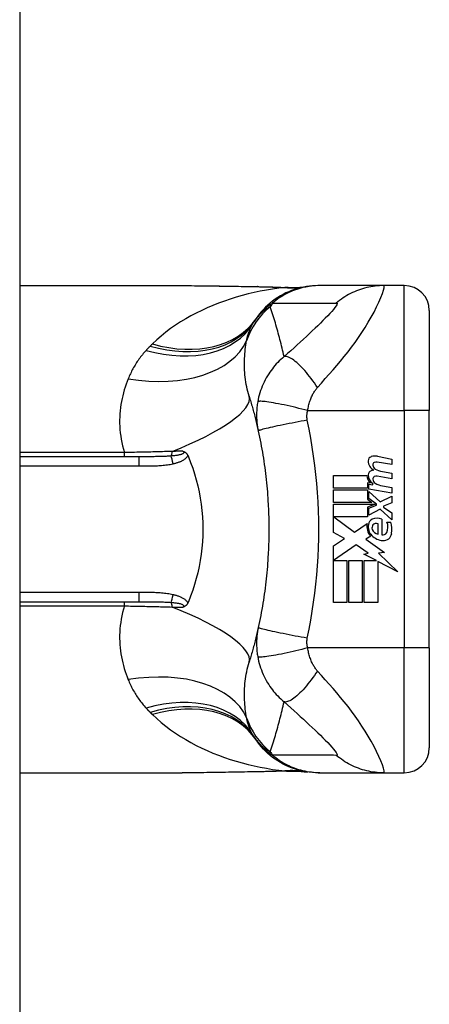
# Model space of a CAD drawing. Header units: inches. Extents: x 3.3 to 95.3, y 5.9 to 50.1.
# Tile 53 of 55: x 58.011 to 58.656, y 27.522 to 29.074. Entities that reach past the tile are written whole.
import ezdxf

# ---------------------------------------------------------------- set-up
doc = ezdxf.new("R2010")
doc.units = ezdxf.units.IN
doc.header["$MEASUREMENT"] = 0
doc.layers.add('Visible Edges(ANSI)', color=7, linetype='Continuous', lineweight=25)
doc.layers.add('Visible Tangent Edges(ANSI)', color=7, linetype='Continuous', lineweight=25)

msp = doc.modelspace()

# ---------------------------------------------------------------- linework, layer by layer
at = {"layer": 'Visible Edges(ANSI)'}
for p, q in [((58.0112, 36.0257), (58.0112, 20.5147)), ((58.0112, 28.6545), (58.2671, 28.6545)), ((58.4837, 28.6545), (58.4813, 28.6545)), ((58.5842, 28.6545), (58.4837, 28.6545)), ((58.6167, 28.6545), (58.5842, 28.6545)), ((58.6561, 28.6151), (58.6561, 28.4577)), ((58.6561, 28.0836), (58.6561, 28.4577)), ((58.1986, 28.3848), (58.0112, 28.3848)), ((58.5972, 28.3724), (58.5742, 28.3764)), ((58.5743, 28.3856), (58.5972, 28.3812)), ((58.5972, 28.3812), (58.5972, 28.3724)), ((58.5822, 28.3614), (58.5972, 28.3588)), ((58.505, 28.3554), (58.558, 28.3554)), ((58.505, 28.3356), (58.505, 28.3554)), ((58.5972, 28.35), (58.5742, 28.354)), ((58.5972, 28.3588), (58.5972, 28.35)), ((58.5589, 28.3356), (58.505, 28.3356)), ((58.505, 28.3328), (58.5589, 28.3328)), ((58.505, 28.313), (58.505, 28.3328)), ((58.5589, 28.3438), (58.5589, 28.3356)), ((58.563, 28.3434), (58.5589, 28.3438)), ((58.5589, 28.3328), (58.5589, 28.318)), ((58.5608, 28.3414), (58.5672, 28.3408)), ((58.5608, 28.3338), (58.5608, 28.3414)), ((58.5972, 28.3274), (58.5608, 28.3338)), ((58.5608, 28.33), (58.5785, 28.3138)), ((58.5608, 28.3191), (58.5608, 28.33)), ((58.5672, 28.3408), (58.5672, 28.3428)), ((58.5822, 28.3388), (58.5972, 28.3362)), ((58.5972, 28.3362), (58.5972, 28.3274)), ((58.5589, 28.318), (58.5658, 28.313)), ((58.573, 28.3102), (58.5608, 28.3191)), ((58.5785, 28.3138), (58.5972, 28.3228)), ((58.5972, 28.3228), (58.5972, 28.312)), ((58.5658, 28.313), (58.505, 28.313)), ((58.505, 28.3102), (58.5707, 28.3102)), ((58.505, 28.2656), (58.505, 28.3102)), ((58.5707, 28.3102), (58.5589, 28.3052)), ((58.5589, 28.3052), (58.5589, 28.2902)), ((58.5608, 28.3036), (58.573, 28.3088)), ((58.5608, 28.2928), (58.5608, 28.3036)), ((58.5786, 28.302), (58.5608, 28.2928)), ((58.573, 28.3088), (58.573, 28.3102)), ((58.5972, 28.2856), (58.5786, 28.302)), ((58.5972, 28.312), (58.5842, 28.307)), ((58.5842, 28.307), (58.5842, 28.3054)), ((58.5842, 28.3054), (58.5972, 28.2964)), ((58.5058, 28.2902), (58.5385, 28.2658)), ((58.5589, 28.2902), (58.5058, 28.2902)), ((58.5814, 28.2864), (58.5814, 28.262)), ((58.5972, 28.2964), (58.5972, 28.2856)), ((58.5385, 28.2658), (58.5584, 28.2796)), ((58.5754, 28.263), (58.5754, 28.279)), ((58.5894, 28.282), (58.5954, 28.282)), ((58.5224, 28.2563), (58.505, 28.2656)), ((58.505, 28.2446), (58.5224, 28.2563)), ((58.5638, 28.2596), (58.5561, 28.255)), ((58.5561, 28.255), (58.5854, 28.234)), ((58.505, 28.1554), (58.505, 28.2446)), ((58.5412, 28.2458), (58.5054, 28.2212)), ((58.5599, 28.2327), (58.5412, 28.2458)), ((58.5054, 28.2212), (58.5264, 28.2212)), ((58.5264, 28.2212), (58.5264, 28.1554)), ((58.5292, 28.2212), (58.5506, 28.2212)), ((58.5292, 28.1554), (58.5292, 28.2212)), ((58.5506, 28.2212), (58.5506, 28.1554)), ((58.5532, 28.2314), (58.5599, 28.2327)), ((58.5728, 28.2212), (58.5532, 28.2314)), ((58.5536, 28.2212), (58.5728, 28.2212)), ((58.5536, 28.1554), (58.5536, 28.2212)), ((58.5854, 28.234), (58.576, 28.2327)), ((58.576, 28.2327), (58.6068, 28.2035)), ((58.575, 28.22), (58.575, 28.1554)), ((58.6068, 28.2035), (58.575, 28.22)), ((58.0112, 28.1565), (58.1986, 28.1565)), ((58.5264, 28.1554), (58.505, 28.1554)), ((58.5506, 28.1554), (58.5292, 28.1554)), ((58.575, 28.1554), (58.5536, 28.1554)), ((58.6561, 28.0836), (58.6561, 27.9262)), ((58.0112, 27.8868), (58.2671, 27.8868)), ((58.4813, 27.8868), (58.4837, 27.8868)), ((58.4837, 27.8868), (58.5842, 27.8868)), ((58.5842, 27.8868), (58.6167, 27.8868))]:
    msp.add_line(p, q, dxfattribs=at)
at = {"layer": 'Visible Edges(ANSI)', "flags": 128}
for points in [[(58.2671, 28.6545), (58.2962, 28.6544), (58.3257, 28.654), (58.3556, 28.6535), (58.3857, 28.6531)], [(58.4813, 28.6545), (58.4767, 28.6544), (58.472, 28.6541), (58.4673, 28.6537), (58.4626, 28.653), (58.4579, 28.6522), (58.4532, 28.6511), (58.4485, 28.6499), (58.4438, 28.6484), (58.4392, 28.6468), (58.4347, 28.6449), (58.4302, 28.6429), (58.4258, 28.6407), (58.4216, 28.6383), (58.4174, 28.6357), (58.4133, 28.633), (58.4094, 28.6301), (58.4056, 28.627), (58.4019, 28.6238), (58.3984, 28.6205), (58.3951, 28.6171), (58.3919, 28.6136), (58.3889, 28.6099), (58.386, 28.6062), (58.3834, 28.6024)], [(58.3857, 28.6531), (58.41, 28.6526), (58.4338, 28.6517)], [(58.4338, 28.6517), (58.449, 28.6518), (58.4641, 28.6533)], [(58.3724, 28.4802), (58.3731, 28.478), (58.3737, 28.4757), (58.3744, 28.4735), (58.3751, 28.4713), (58.3757, 28.4691), (58.3764, 28.4668), (58.377, 28.4646), (58.3777, 28.4623), (58.3783, 28.4601), (58.3789, 28.4578), (58.3795, 28.4555), (58.3801, 28.4533), (58.3807, 28.451), (58.3813, 28.4487), (58.3819, 28.4464), (58.3825, 28.4441), (58.383, 28.4418), (58.3836, 28.4395), (58.3842, 28.4371), (58.3847, 28.4348), (58.3853, 28.4325), (58.3858, 28.4301), (58.3863, 28.4278), (58.3869, 28.4254)], [(58.3869, 28.4254), (58.3879, 28.4207), (58.3889, 28.4159), (58.3898, 28.4112), (58.3907, 28.4064), (58.3916, 28.4017), (58.3925, 28.3969), (58.3933, 28.3921), (58.3941, 28.3873), (58.3949, 28.3825), (58.3956, 28.3777), (58.3963, 28.3729), (58.397, 28.3681), (58.3976, 28.3633), (58.3982, 28.3585), (58.3987, 28.3537), (58.3993, 28.3488), (58.3998, 28.344), (58.4003, 28.3391), (58.4007, 28.3343), (58.4011, 28.3294), (58.4015, 28.3246), (58.4018, 28.3197), (58.4021, 28.3149), (58.4024, 28.31)], [(58.268, 28.3936), (58.2684, 28.3935), (58.2688, 28.3933), (58.2692, 28.3932), (58.2696, 28.3931), (58.2699, 28.3929), (58.2703, 28.3927), (58.2707, 28.3926), (58.2711, 28.3924), (58.2714, 28.3921), (58.2718, 28.3919), (58.2722, 28.3916), (58.2725, 28.3914), (58.2729, 28.3911), (58.2732, 28.3907), (58.2736, 28.3904), (58.2739, 28.39), (58.2742, 28.3896), (58.2745, 28.3892), (58.2748, 28.3888), (58.2751, 28.3884), (58.2753, 28.388), (58.2756, 28.3875), (58.2758, 28.3871), (58.276, 28.3866)], [(58.276, 28.3866), (58.276, 28.3865), (58.2761, 28.3865), (58.2761, 28.3864), (58.2761, 28.3863), (58.2762, 28.3862), (58.2762, 28.3862), (58.2762, 28.3861), (58.2762, 28.386), (58.2763, 28.3859), (58.2763, 28.3859), (58.2763, 28.3858), (58.2764, 28.3857), (58.2764, 28.3857), (58.2764, 28.3856), (58.2765, 28.3855), (58.2765, 28.3854), (58.2765, 28.3854), (58.2766, 28.3853), (58.2766, 28.3852), (58.2766, 28.3851), (58.2767, 28.3851), (58.2767, 28.385), (58.2767, 28.3849), (58.2768, 28.3848)], [(58.2768, 28.3848), (58.2803, 28.3759), (58.2836, 28.3669), (58.2866, 28.3577), (58.2892, 28.3484), (58.2916, 28.339), (58.2937, 28.3294), (58.2954, 28.3197), (58.2969, 28.31), (58.298, 28.3002), (58.2988, 28.2903), (58.2993, 28.2804), (58.2994, 28.2705), (58.2993, 28.2606), (58.2988, 28.2507), (58.298, 28.2409), (58.2969, 28.2311), (58.2954, 28.2214), (58.2937, 28.2117), (58.2916, 28.2022), (58.2892, 28.1928), (58.2866, 28.1835), (58.2836, 28.1744), (58.2803, 28.1654), (58.2768, 28.1565)], [(58.4024, 28.31), (58.4026, 28.3067), (58.4027, 28.3035), (58.4028, 28.3002), (58.403, 28.2969), (58.4031, 28.2936), (58.4032, 28.2903), (58.4033, 28.2871), (58.4033, 28.2838), (58.4034, 28.2805), (58.4034, 28.2772), (58.4034, 28.2739), (58.4034, 28.2707), (58.4034, 28.2674), (58.4034, 28.2641), (58.4034, 28.2608), (58.4033, 28.2575), (58.4033, 28.2542), (58.4032, 28.251), (58.4031, 28.2477), (58.403, 28.2444), (58.4028, 28.2411), (58.4027, 28.2379), (58.4026, 28.2346), (58.4024, 28.2313)], [(58.4024, 28.2313), (58.4021, 28.2264), (58.4018, 28.2216), (58.4015, 28.2167), (58.4011, 28.2119), (58.4007, 28.207), (58.4003, 28.2022), (58.3998, 28.1973), (58.3993, 28.1925), (58.3987, 28.1877), (58.3982, 28.1828), (58.3976, 28.178), (58.397, 28.1732), (58.3963, 28.1684), (58.3956, 28.1636), (58.3949, 28.1588), (58.3941, 28.154), (58.3933, 28.1492), (58.3925, 28.1444), (58.3916, 28.1396), (58.3907, 28.1349), (58.3898, 28.1301), (58.3889, 28.1254), (58.3879, 28.1206), (58.3869, 28.1159)], [(58.276, 28.1547), (58.2758, 28.1542), (58.2756, 28.1538), (58.2753, 28.1533), (58.2751, 28.1529), (58.2748, 28.1525), (58.2745, 28.1521), (58.2742, 28.1517), (58.2739, 28.1513), (58.2736, 28.1509), (58.2732, 28.1506), (58.2729, 28.1503), (58.2725, 28.15), (58.2722, 28.1497), (58.2718, 28.1494), (58.2714, 28.1492), (58.2711, 28.149), (58.2707, 28.1488), (58.2703, 28.1486), (58.2699, 28.1484), (58.2696, 28.1482), (58.2692, 28.1481), (58.2688, 28.148), (58.2684, 28.1478), (58.268, 28.1477)], [(58.2768, 28.1565), (58.2767, 28.1564), (58.2767, 28.1563), (58.2767, 28.1563), (58.2766, 28.1562), (58.2766, 28.1561), (58.2766, 28.156), (58.2765, 28.156), (58.2765, 28.1559), (58.2765, 28.1558), (58.2764, 28.1557), (58.2764, 28.1557), (58.2764, 28.1556), (58.2763, 28.1555), (58.2763, 28.1554), (58.2763, 28.1554), (58.2762, 28.1553), (58.2762, 28.1552), (58.2762, 28.1551), (58.2762, 28.1551), (58.2761, 28.155), (58.2761, 28.1549), (58.2761, 28.1548), (58.276, 28.1548), (58.276, 28.1547)], [(58.3869, 28.1159), (58.3863, 28.1136), (58.3858, 28.1112), (58.3853, 28.1089), (58.3847, 28.1065), (58.3842, 28.1042), (58.3836, 28.1019), (58.383, 28.0995), (58.3825, 28.0972), (58.3819, 28.0949), (58.3813, 28.0926), (58.3807, 28.0903), (58.3801, 28.0881), (58.3795, 28.0858), (58.3789, 28.0835), (58.3783, 28.0812), (58.3777, 28.079), (58.377, 28.0767), (58.3764, 28.0745), (58.3757, 28.0722), (58.3751, 28.07), (58.3744, 28.0678), (58.3737, 28.0656), (58.3731, 28.0634), (58.3724, 28.0612)], [(58.4813, 27.8868), (58.4767, 27.8869), (58.472, 27.8872), (58.4673, 27.8876), (58.4626, 27.8883), (58.4579, 27.8892), (58.4532, 27.8902), (58.4485, 27.8915), (58.4438, 27.8929), (58.4392, 27.8946), (58.4347, 27.8964), (58.4302, 27.8984), (58.4258, 27.9006), (58.4216, 27.903), (58.4174, 27.9056), (58.4133, 27.9083), (58.4094, 27.9112), (58.4056, 27.9143), (58.4019, 27.9175), (58.3984, 27.9208), (58.3951, 27.9242), (58.3919, 27.9278), (58.3889, 27.9314), (58.386, 27.9351), (58.3834, 27.9389)], [(58.3857, 27.8883), (58.3556, 27.8878), (58.3257, 27.8873), (58.2962, 27.8869), (58.2671, 27.8868)], [(58.4338, 27.8896), (58.41, 27.8888), (58.3857, 27.8883)], [(58.4338, 27.8896), (58.449, 27.8896), (58.4641, 27.8881)]]:
    msp.add_lwpolyline(points, dxfattribs=at)
at = {"layer": 'Visible Edges(ANSI)'}
for centre, radius, start, end in [((58.6167, 28.6151), 0.0394, 0, 90), ((58.4793, 28.5334), 0.1181, 146.4792, 148.6999), ((58.8759, 28.2707), 0.5938, 146.0379, 146.4792), ((58.5668, 28.3783), 0.007, 108.4748, 179.6788), ((58.5762, 28.3783), 0.0164, 179.6788, 243.9508), ((58.5707, 28.3668), 0.0192, 79, 108.4748), ((58.5728, 28.3684), 0.0082, 79.9922, 113.5487), ((58.5666, 28.3563), 0.00676, 106.9928, 179.4776), ((58.5702, 28.3444), 0.0192, 93.6169, 106.9928), ((58.5711, 28.3722), 0.004, 113.5487, 186.1027), ((58.5755, 28.3727), 0.0084, 186.1027, 237.6083), ((58.5871, 28.392), 0.031, 238.5584, 260.8257), ((58.574, 28.355), 0.016, 178.7952, 226.5849), ((58.5758, 28.3562), 0.016, 179.4776, 237.4114), ((58.5711, 28.3498), 0.004, 113.5571, 186.03), ((58.5755, 28.3503), 0.0084, 186.03, 237.5992), ((58.5728, 28.346), 0.0082, 80, 113.5571), ((58.5876, 28.3694), 0.031, 237.5992, 260), ((58.5703, 28.2771), 0.0101, 113.8445, 175.0802), ((58.5738, 28.2692), 0.0188, 66.1555, 113.8445), ((58.5798, 28.2747), 0.022, 167.079, 223.1785), ((58.5798, 28.2747), 0.0199, 170.4085, 224.1684), ((58.5731, 28.2728), 0.0073, 141.1652, 199.3797), ((58.5767, 28.2741), 0.0112, 199.3797, 262.9975), ((58.5723, 28.2734), 0.00637, 61.4547, 141.1652), ((58.5705, 28.2741), 0.0205, 334.6784, 22.5609), ((58.5567, 28.2699), 0.0405, 351.5605, 17.3343), ((58.5846, 28.2793), 0.0265, 224.1684, 266.5646), ((58.5832, 28.2681), 0.0064, 253.5261, 334.6784), ((58.5838, 28.2659), 0.0132, 266.5646, 351.5605), ((58.4793, 28.008), 0.1181, 211.3001, 213.5208), ((58.8759, 28.2707), 0.5938, 213.5208, 213.9621), ((58.6167, 27.9262), 0.0394, 270, 0)]:
    msp.add_arc(centre, radius, start, end, dxfattribs=at)
at = {"layer": 'Visible Tangent Edges(ANSI)'}
for p, q in [((58.6167, 28.4577), (58.6167, 28.6545)), ((58.4646, 28.4577), (58.6167, 28.4577)), ((58.6167, 28.4577), (58.6167, 28.0836)), ((58.6561, 28.4577), (58.6167, 28.4577)), ((58.1762, 28.3916), (58.0112, 28.3916)), ((58.1762, 28.3848), (58.1762, 28.3916)), ((58.1986, 28.3848), (58.1986, 28.3703)), ((58.0112, 28.3703), (58.1986, 28.3703)), ((58.1986, 28.1711), (58.0112, 28.1711)), ((58.1986, 28.1711), (58.1986, 28.1565)), ((58.0112, 28.1497), (58.1762, 28.1497)), ((58.1762, 28.1497), (58.1762, 28.1565)), ((58.6167, 28.0836), (58.4646, 28.0836)), ((58.6561, 28.0836), (58.6167, 28.0836)), ((58.6167, 27.8868), (58.6167, 28.0836))]:
    msp.add_line(p, q, dxfattribs=at)
at = {"layer": 'Visible Tangent Edges(ANSI)', "flags": 128}
for points in [[(58.4288, 28.6516), (58.419, 28.6504), (58.4093, 28.649), (58.3997, 28.6474), (58.39, 28.6456), (58.3804, 28.6435), (58.3709, 28.6413), (58.3614, 28.6388), (58.352, 28.6362), (58.3427, 28.6333), (58.3335, 28.6302), (58.3244, 28.6268), (58.3154, 28.6233), (58.3066, 28.6195), (58.2978, 28.6155), (58.2892, 28.6113), (58.2808, 28.6069), (58.2725, 28.6022), (58.2644, 28.5973), (58.2565, 28.5921), (58.2487, 28.5867), (58.2412, 28.581), (58.2339, 28.5751), (58.2269, 28.569), (58.2201, 28.5626)], [(58.2671, 28.6545), (58.2719, 28.6545), (58.2767, 28.6545), (58.2815, 28.6545), (58.2863, 28.6544), (58.2912, 28.6544), (58.296, 28.6543), (58.3009, 28.6543), (58.3057, 28.6542), (58.3106, 28.6542), (58.3155, 28.6541), (58.3204, 28.654), (58.3253, 28.6539), (58.3303, 28.6539), (58.3352, 28.6538), (58.3402, 28.6537), (58.3451, 28.6536), (58.3501, 28.6535), (58.3551, 28.6534), (58.3601, 28.6533), (58.3651, 28.6532), (58.3701, 28.6532), (58.3751, 28.6531), (58.3801, 28.653), (58.3851, 28.6529)], [(58.3857, 28.6531), (58.3857, 28.6531), (58.3857, 28.6531), (58.3857, 28.6531), (58.3856, 28.6531), (58.3856, 28.653), (58.3856, 28.653), (58.3856, 28.653), (58.3855, 28.653), (58.3855, 28.653), (58.3855, 28.653), (58.3855, 28.653), (58.3854, 28.653), (58.3854, 28.653), (58.3854, 28.653), (58.3854, 28.653), (58.3853, 28.653), (58.3853, 28.653), (58.3853, 28.653), (58.3853, 28.653), (58.3852, 28.6529), (58.3852, 28.6529), (58.3852, 28.6529), (58.3852, 28.6529), (58.3851, 28.6529)], [(58.3851, 28.6529), (58.387, 28.6529), (58.3888, 28.6528), (58.3907, 28.6528), (58.3925, 28.6528), (58.3944, 28.6527), (58.3962, 28.6527), (58.398, 28.6526), (58.3999, 28.6526), (58.4017, 28.6525), (58.4035, 28.6525), (58.4054, 28.6524), (58.4072, 28.6524), (58.409, 28.6523), (58.4108, 28.6523), (58.4126, 28.6522), (58.4144, 28.6522), (58.4162, 28.6521), (58.418, 28.652), (58.4198, 28.652), (58.4216, 28.6519), (58.4234, 28.6518), (58.4252, 28.6518), (58.427, 28.6517), (58.4288, 28.6516)], [(58.4837, 28.6545), (58.4804, 28.6545), (58.4771, 28.6543), (58.4738, 28.6541), (58.4704, 28.6537), (58.4671, 28.6533), (58.4638, 28.6528), (58.4604, 28.6521), (58.4571, 28.6514), (58.4538, 28.6505), (58.4506, 28.6496), (58.4473, 28.6485), (58.4441, 28.6474), (58.4409, 28.6462), (58.4378, 28.6449), (58.4347, 28.6434), (58.4316, 28.6419), (58.4286, 28.6403), (58.4256, 28.6386), (58.4227, 28.6369), (58.4199, 28.635), (58.4171, 28.6331), (58.4144, 28.6311), (58.4118, 28.6291), (58.4092, 28.6269)], [(58.4317, 28.6517), (58.4317, 28.6517), (58.4316, 28.6517), (58.4315, 28.6517), (58.4314, 28.6517), (58.4314, 28.6517), (58.4313, 28.6517), (58.4312, 28.6517), (58.4311, 28.6517), (58.4309, 28.6517), (58.4308, 28.6517), (58.4307, 28.6516), (58.4306, 28.6516), (58.4305, 28.6516), (58.4303, 28.6516), (58.4302, 28.6516), (58.4301, 28.6516), (58.4299, 28.6516), (58.4298, 28.6516), (58.4296, 28.6516), (58.4294, 28.6516), (58.4293, 28.6516), (58.4291, 28.6516), (58.4289, 28.6516), (58.4288, 28.6516)], [(58.4338, 28.6517), (58.4337, 28.6517), (58.4337, 28.6517), (58.4336, 28.6517), (58.4335, 28.6517), (58.4334, 28.6517), (58.4333, 28.6517), (58.4332, 28.6517), (58.4331, 28.6517), (58.433, 28.6517), (58.433, 28.6517), (58.4329, 28.6517), (58.4328, 28.6517), (58.4327, 28.6517), (58.4326, 28.6517), (58.4325, 28.6517), (58.4324, 28.6517), (58.4323, 28.6517), (58.4323, 28.6517), (58.4322, 28.6517), (58.4321, 28.6517), (58.432, 28.6517), (58.4319, 28.6517), (58.4318, 28.6517), (58.4317, 28.6517)], [(58.48, 28.4941), (58.4862, 28.501), (58.4924, 28.5079), (58.4985, 28.5148), (58.5045, 28.5217), (58.5105, 28.5286), (58.5164, 28.5357), (58.5223, 28.5428), (58.5281, 28.5501), (58.5338, 28.5575), (58.5393, 28.5651), (58.5448, 28.5728), (58.5501, 28.5807), (58.5552, 28.5886), (58.5601, 28.5967), (58.5647, 28.6048), (58.5691, 28.6129), (58.5731, 28.6209), (58.5767, 28.6285), (58.5798, 28.6356), (58.5823, 28.6419), (58.584, 28.6472), (58.5849, 28.6512), (58.585, 28.6537), (58.5842, 28.6545)], [(58.5842, 28.6545), (58.5809, 28.6545), (58.5775, 28.6543), (58.5742, 28.6541), (58.5709, 28.6537), (58.5675, 28.6533), (58.5642, 28.6528), (58.5609, 28.6521), (58.5575, 28.6514), (58.5542, 28.6505), (58.551, 28.6496), (58.5477, 28.6486), (58.5445, 28.6474), (58.5413, 28.6462), (58.5382, 28.6449), (58.5351, 28.6434), (58.532, 28.6419), (58.529, 28.6403), (58.5261, 28.6387), (58.5232, 28.6369), (58.5204, 28.6351), (58.5176, 28.6331), (58.5149, 28.6312), (58.5123, 28.6291), (58.5097, 28.627)], [(58.3834, 28.6024), (58.3841, 28.6034), (58.3848, 28.6045), (58.3856, 28.6055), (58.3864, 28.6066), (58.3873, 28.6076), (58.3881, 28.6087), (58.389, 28.6097), (58.3899, 28.6107), (58.3908, 28.6118), (58.3918, 28.6128), (58.3928, 28.6138), (58.3939, 28.6149), (58.3949, 28.6159), (58.396, 28.6169), (58.3972, 28.6179), (58.3983, 28.6189), (58.3996, 28.6199), (58.4008, 28.621), (58.4021, 28.622), (58.4034, 28.623), (58.4048, 28.624), (58.4062, 28.625), (58.4077, 28.626), (58.4092, 28.6269)], [(58.4092, 28.6269), (58.4134, 28.6269), (58.4176, 28.6269), (58.4218, 28.6269), (58.426, 28.6269), (58.4301, 28.6269), (58.4343, 28.6269), (58.4385, 28.6269), (58.4427, 28.6269), (58.4469, 28.6269), (58.4511, 28.6269), (58.4553, 28.6269), (58.4594, 28.6269), (58.4636, 28.6269), (58.4678, 28.6269), (58.472, 28.6269), (58.4762, 28.6269), (58.4804, 28.6269), (58.4846, 28.6269), (58.4887, 28.6269), (58.4929, 28.6269), (58.4971, 28.6269), (58.5013, 28.6269), (58.5055, 28.6269), (58.5097, 28.627)], [(58.5097, 28.627), (58.5108, 28.6267), (58.511, 28.6259), (58.5106, 28.6244), (58.5094, 28.6224), (58.5076, 28.6199), (58.5053, 28.617), (58.5025, 28.6139), (58.4994, 28.6105), (58.4961, 28.6069), (58.4924, 28.6032), (58.4886, 28.5993), (58.4846, 28.5954), (58.4804, 28.5913), (58.4762, 28.5872), (58.4718, 28.583), (58.4672, 28.5787), (58.4626, 28.5744), (58.4579, 28.57), (58.453, 28.5656), (58.4481, 28.5611), (58.4431, 28.5566), (58.4379, 28.552), (58.4327, 28.5473), (58.4274, 28.5426)], [(58.4056, 28.6213), (58.4045, 28.6207), (58.4034, 28.62), (58.4023, 28.6194), (58.4012, 28.6187), (58.4001, 28.618), (58.3991, 28.6173), (58.398, 28.6165), (58.3969, 28.6157), (58.3958, 28.6149), (58.3948, 28.6141), (58.3937, 28.6132), (58.3927, 28.6123), (58.3916, 28.6113), (58.3906, 28.6104), (58.3896, 28.6094), (58.3886, 28.6083), (58.3876, 28.6072), (58.3866, 28.6061), (58.3856, 28.605), (58.3846, 28.6038), (58.3836, 28.6025), (58.3827, 28.6013), (58.3818, 28.5999), (58.3808, 28.5986)], [(58.4274, 28.5426), (58.4266, 28.546), (58.4258, 28.5494), (58.425, 28.5528), (58.4242, 28.5562), (58.4234, 28.5595), (58.4226, 28.5629), (58.4218, 28.5662), (58.4209, 28.5695), (58.4201, 28.5728), (58.4192, 28.5761), (58.4183, 28.5794), (58.4174, 28.5827), (58.4165, 28.586), (58.4156, 28.5892), (58.4146, 28.5925), (58.4137, 28.5957), (58.4127, 28.5989), (58.4117, 28.6022), (58.4107, 28.6054), (58.4097, 28.6086), (58.4087, 28.6118), (58.4077, 28.6149), (58.4067, 28.6181), (58.4056, 28.6213)], [(58.3683, 28.5677), (58.3686, 28.569), (58.3689, 28.5703), (58.3692, 28.5715), (58.3695, 28.5728), (58.3698, 28.574), (58.3701, 28.5752), (58.3705, 28.5765), (58.3709, 28.5776), (58.3712, 28.5788), (58.3716, 28.58), (58.372, 28.5811), (58.3724, 28.5823), (58.3728, 28.5834), (58.3733, 28.5845), (58.3737, 28.5856), (58.3742, 28.5867), (58.3747, 28.5877), (58.3752, 28.5888), (58.3757, 28.5898), (58.3762, 28.5908), (58.3767, 28.5918), (58.3772, 28.5928), (58.3778, 28.5938), (58.3784, 28.5947)], [(58.2201, 28.5626), (58.22, 28.5625), (58.2198, 28.5623), (58.2197, 28.5622), (58.2195, 28.5621), (58.2194, 28.5619), (58.2193, 28.5618), (58.2191, 28.5617), (58.219, 28.5615), (58.2188, 28.5614), (58.2187, 28.5612), (58.2185, 28.5611), (58.2184, 28.561), (58.2183, 28.5608), (58.2181, 28.5607), (58.218, 28.5605), (58.2178, 28.5604), (58.2177, 28.5603), (58.2176, 28.5601), (58.2174, 28.56), (58.2173, 28.5598), (58.2171, 28.5597), (58.217, 28.5596), (58.2169, 28.5594), (58.2167, 28.5593)], [(58.3724, 28.4802), (58.3713, 28.4838), (58.3703, 28.4876), (58.3694, 28.4913), (58.3686, 28.4951), (58.3678, 28.4988), (58.3672, 28.5026), (58.3666, 28.5064), (58.3662, 28.5102), (58.3658, 28.514), (58.3655, 28.5177), (58.3653, 28.5214), (58.3651, 28.5252), (58.365, 28.5289), (58.365, 28.5325), (58.3651, 28.5362), (58.3652, 28.5398), (58.3654, 28.5434), (58.3657, 28.547), (58.366, 28.5505), (58.3664, 28.554), (58.3668, 28.5575), (58.3673, 28.5609), (58.3678, 28.5643), (58.3683, 28.5677)], [(58.2102, 28.5525), (58.2087, 28.5508), (58.2072, 28.5491), (58.2057, 28.5474), (58.2043, 28.5456), (58.2029, 28.5439), (58.2015, 28.5421), (58.2002, 28.5404), (58.1989, 28.5386), (58.1976, 28.5367), (58.1963, 28.5349), (58.1951, 28.5331), (58.1939, 28.5312), (58.1928, 28.5293), (58.1917, 28.5274), (58.1906, 28.5255), (58.1895, 28.5236), (58.1885, 28.5217), (58.1874, 28.5197), (58.1865, 28.5177), (58.1855, 28.5157), (58.1846, 28.5138), (58.1837, 28.5117), (58.1828, 28.5097), (58.182, 28.5077)], [(58.2167, 28.5593), (58.2164, 28.559), (58.2162, 28.5587), (58.2159, 28.5584), (58.2156, 28.5582), (58.2153, 28.5579), (58.2151, 28.5576), (58.2148, 28.5573), (58.2145, 28.557), (58.2142, 28.5568), (58.214, 28.5565), (58.2137, 28.5562), (58.2134, 28.5559), (58.2131, 28.5556), (58.2129, 28.5553), (58.2126, 28.5551), (58.2123, 28.5548), (58.212, 28.5545), (58.2118, 28.5542), (58.2115, 28.5539), (58.2112, 28.5536), (58.211, 28.5533), (58.2107, 28.553), (58.2104, 28.5528), (58.2102, 28.5525)], [(58.4274, 28.5426), (58.4248, 28.5404), (58.4222, 28.5381), (58.4198, 28.5358), (58.4175, 28.5335), (58.4152, 28.531), (58.4131, 28.5286), (58.411, 28.5261), (58.409, 28.5235), (58.407, 28.5209), (58.4052, 28.5183), (58.4033, 28.5155), (58.4014, 28.5125), (58.3995, 28.5092), (58.3977, 28.5059), (58.396, 28.5026), (58.3945, 28.4993), (58.393, 28.4959), (58.3917, 28.4924), (58.3905, 28.489), (58.3893, 28.4855), (58.3883, 28.482), (58.3874, 28.4785), (58.3866, 28.4749), (58.3859, 28.4714)], [(58.48, 28.4941), (58.4777, 28.4976), (58.4753, 28.5011), (58.4728, 28.5045), (58.4703, 28.5079), (58.4677, 28.5112), (58.4651, 28.5145), (58.4625, 28.5176), (58.4599, 28.5206), (58.4573, 28.5235), (58.4547, 28.5262), (58.4522, 28.5288), (58.4497, 28.5311), (58.4473, 28.5333), (58.4449, 28.5352), (58.4427, 28.537), (58.4405, 28.5385), (58.4384, 28.5398), (58.4365, 28.5408), (58.4346, 28.5417), (58.4329, 28.5423), (58.4313, 28.5427), (58.4299, 28.5429), (58.4286, 28.5429), (58.4274, 28.5426)], [(58.182, 28.5077), (58.1803, 28.5034), (58.1787, 28.499), (58.1772, 28.4946), (58.1758, 28.4901), (58.1745, 28.4856), (58.1734, 28.481), (58.1723, 28.4764), (58.1714, 28.4717), (58.1706, 28.467), (58.1699, 28.4622), (58.1693, 28.4574), (58.1689, 28.4525), (58.1686, 28.4476), (58.1685, 28.4427), (58.1685, 28.4377), (58.1687, 28.4327), (58.169, 28.4276), (58.1695, 28.4226), (58.1702, 28.4174), (58.171, 28.4123), (58.1721, 28.4071), (58.1732, 28.4019), (58.1746, 28.3968), (58.1762, 28.3916)], [(58.4646, 28.4577), (58.465, 28.4596), (58.4653, 28.4615), (58.4657, 28.4634), (58.4661, 28.4653), (58.4666, 28.4672), (58.4671, 28.469), (58.4676, 28.4708), (58.4682, 28.4726), (58.4688, 28.4744), (58.4694, 28.4761), (58.4701, 28.4778), (58.4708, 28.4795), (58.4715, 28.4811), (58.4722, 28.4825), (58.4729, 28.4838), (58.4736, 28.4851), (58.4744, 28.4863), (58.4751, 28.4876), (58.4759, 28.4887), (58.4767, 28.4899), (58.4775, 28.491), (58.4783, 28.4921), (58.4792, 28.4931), (58.48, 28.4941)], [(58.3859, 28.4714), (58.3856, 28.4693), (58.3853, 28.4673), (58.385, 28.4652), (58.3848, 28.4632), (58.3846, 28.4612), (58.3844, 28.4591), (58.3843, 28.4571), (58.3842, 28.4551), (58.3841, 28.4532), (58.3841, 28.4513), (58.3841, 28.4494), (58.3842, 28.4475), (58.3842, 28.4456), (58.3843, 28.4437), (58.3844, 28.4419), (58.3846, 28.44), (58.3848, 28.4382), (58.385, 28.4363), (58.3852, 28.4345), (58.3855, 28.4327), (58.3858, 28.4308), (58.3861, 28.429), (58.3865, 28.4272), (58.3869, 28.4254)], [(58.4646, 28.4577), (58.4601, 28.4588), (58.4556, 28.46), (58.4509, 28.4611), (58.4462, 28.4623), (58.4415, 28.4634), (58.4368, 28.4644), (58.4322, 28.4655), (58.4276, 28.4665), (58.4232, 28.4674), (58.4189, 28.4682), (58.4147, 28.469), (58.4108, 28.4697), (58.4071, 28.4704), (58.4037, 28.4709), (58.4005, 28.4713), (58.3977, 28.4717), (58.3951, 28.4719), (58.3929, 28.4721), (58.391, 28.4722), (58.3894, 28.4722), (58.3881, 28.4721), (58.3871, 28.4719), (58.3864, 28.4717), (58.3859, 28.4714)], [(58.464, 28.4423), (58.4639, 28.4429), (58.4638, 28.4436), (58.4637, 28.4442), (58.4636, 28.4448), (58.4636, 28.4454), (58.4635, 28.446), (58.4635, 28.4467), (58.4635, 28.4473), (58.4634, 28.4479), (58.4634, 28.4485), (58.4634, 28.4492), (58.4635, 28.4498), (58.4635, 28.4504), (58.4635, 28.451), (58.4636, 28.4517), (58.4637, 28.4523), (58.4637, 28.453), (58.4638, 28.4537), (58.4639, 28.4543), (58.464, 28.455), (58.4642, 28.4557), (58.4643, 28.4563), (58.4645, 28.457), (58.4646, 28.4577)], [(58.464, 28.4423), (58.4593, 28.4415), (58.4546, 28.4407), (58.4498, 28.4398), (58.445, 28.4389), (58.4402, 28.438), (58.4354, 28.4371), (58.4307, 28.4361), (58.426, 28.4352), (58.4215, 28.4343), (58.4172, 28.4334), (58.413, 28.4325), (58.4092, 28.4317), (58.4055, 28.4309), (58.4022, 28.4301), (58.3992, 28.4294), (58.3965, 28.4287), (58.3941, 28.4281), (58.3921, 28.4275), (58.3904, 28.427), (58.389, 28.4266), (58.388, 28.4262), (58.3873, 28.4259), (58.387, 28.4256), (58.3869, 28.4254)], [(58.464, 28.099), (58.4667, 28.1131), (58.4694, 28.1273), (58.4719, 28.1415), (58.474, 28.1557), (58.4759, 28.17), (58.4776, 28.1843), (58.479, 28.1987), (58.4801, 28.2131), (58.481, 28.2274), (58.4817, 28.2418), (58.4821, 28.2562), (58.4822, 28.2707), (58.4821, 28.2851), (58.4817, 28.2995), (58.481, 28.3139), (58.4801, 28.3283), (58.479, 28.3426), (58.4776, 28.357), (58.4759, 28.3713), (58.474, 28.3856), (58.4719, 28.3998), (58.4694, 28.414), (58.4667, 28.4282), (58.464, 28.4423)], [(58.2513, 28.3932), (58.2483, 28.3931), (58.2453, 28.3931), (58.2423, 28.393), (58.2392, 28.3929), (58.2362, 28.3928), (58.2331, 28.3927), (58.23, 28.3926), (58.2269, 28.3925), (58.2238, 28.3925), (58.2207, 28.3924), (58.2175, 28.3923), (58.2144, 28.3922), (58.2113, 28.3922), (58.2081, 28.3921), (58.2049, 28.392), (58.2018, 28.392), (58.1986, 28.3919), (58.1954, 28.3919), (58.1922, 28.3918), (58.189, 28.3918), (58.1858, 28.3917), (58.1826, 28.3917), (58.1794, 28.3916), (58.1762, 28.3916)], [(58.268, 28.3936), (58.2687, 28.3931), (58.2691, 28.3926), (58.2694, 28.3921), (58.2696, 28.3916), (58.2695, 28.3911), (58.2692, 28.3906), (58.2688, 28.3901), (58.2682, 28.3897), (58.2675, 28.3893), (58.2666, 28.3889), (58.2657, 28.3885), (58.2647, 28.3882), (58.2636, 28.3879), (58.2625, 28.3877), (58.2613, 28.3874), (58.2601, 28.3872), (58.2589, 28.387), (58.2576, 28.3868), (58.2563, 28.3866), (58.255, 28.3865), (58.2536, 28.3863), (58.2523, 28.3862), (58.2509, 28.3861), (58.2495, 28.386)], [(58.268, 28.3936), (58.2674, 28.3936), (58.2667, 28.3936), (58.266, 28.3935), (58.2653, 28.3935), (58.2646, 28.3935), (58.2639, 28.3935), (58.2632, 28.3935), (58.2625, 28.3935), (58.2618, 28.3935), (58.2611, 28.3934), (58.2604, 28.3934), (58.2597, 28.3934), (58.259, 28.3934), (58.2583, 28.3934), (58.2576, 28.3934), (58.2569, 28.3934), (58.2562, 28.3933), (58.2555, 28.3933), (58.2548, 28.3933), (58.2541, 28.3933), (58.2534, 28.3933), (58.2527, 28.3933), (58.252, 28.3933), (58.2513, 28.3932)], [(58.2495, 28.386), (58.2476, 28.3858), (58.2456, 28.3857), (58.2436, 28.3856), (58.2416, 28.3855), (58.2396, 28.3854), (58.2375, 28.3853), (58.2354, 28.3852), (58.2334, 28.3852), (58.2313, 28.3851), (58.2292, 28.385), (58.227, 28.385), (58.2249, 28.385), (58.2228, 28.3849), (58.2206, 28.3849), (58.2185, 28.3849), (58.2163, 28.3849), (58.2141, 28.3849), (58.2119, 28.3849), (58.2097, 28.3848), (58.2075, 28.3848), (58.2053, 28.3848), (58.2031, 28.3848), (58.2008, 28.3848), (58.1986, 28.3848)], [(58.2527, 28.3738), (58.2538, 28.3741), (58.2549, 28.3743), (58.256, 28.3746), (58.2571, 28.3749), (58.2582, 28.3752), (58.2593, 28.3756), (58.2604, 28.3759), (58.2614, 28.3763), (58.2625, 28.3767), (58.2636, 28.3771), (58.2646, 28.3776), (58.2657, 28.378), (58.2667, 28.3785), (58.2677, 28.3791), (58.2687, 28.3796), (58.2696, 28.3802), (58.2706, 28.3809), (58.2715, 28.3815), (58.2723, 28.3823), (58.2732, 28.383), (58.274, 28.3839), (58.2747, 28.3847), (58.2754, 28.3857), (58.276, 28.3866)], [(58.1986, 28.3703), (58.2009, 28.3703), (58.2031, 28.3703), (58.2054, 28.3703), (58.2076, 28.3703), (58.2099, 28.3703), (58.2122, 28.3703), (58.2144, 28.3704), (58.2167, 28.3704), (58.2189, 28.3705), (58.2212, 28.3705), (58.2235, 28.3706), (58.2257, 28.3707), (58.228, 28.3708), (58.2302, 28.3709), (58.2325, 28.3711), (58.2347, 28.3713), (58.237, 28.3715), (58.2393, 28.3717), (58.2415, 28.3719), (58.2437, 28.3722), (58.246, 28.3726), (58.2482, 28.3729), (58.2504, 28.3733), (58.2527, 28.3738)], [(58.2527, 28.1675), (58.2504, 28.168), (58.2482, 28.1684), (58.246, 28.1687), (58.2437, 28.1691), (58.2415, 28.1694), (58.2393, 28.1696), (58.237, 28.1698), (58.2347, 28.17), (58.2325, 28.1702), (58.2302, 28.1704), (58.228, 28.1705), (58.2257, 28.1706), (58.2235, 28.1707), (58.2212, 28.1708), (58.2189, 28.1709), (58.2167, 28.1709), (58.2144, 28.171), (58.2122, 28.171), (58.2099, 28.171), (58.2076, 28.171), (58.2054, 28.171), (58.2031, 28.1711), (58.2009, 28.1711), (58.1986, 28.1711)], [(58.276, 28.1547), (58.2754, 28.1557), (58.2747, 28.1566), (58.274, 28.1574), (58.2732, 28.1583), (58.2723, 28.159), (58.2715, 28.1598), (58.2706, 28.1604), (58.2696, 28.1611), (58.2687, 28.1617), (58.2677, 28.1622), (58.2667, 28.1628), (58.2657, 28.1633), (58.2646, 28.1638), (58.2636, 28.1642), (58.2625, 28.1646), (58.2614, 28.165), (58.2604, 28.1654), (58.2593, 28.1658), (58.2582, 28.1661), (58.2571, 28.1664), (58.256, 28.1667), (58.2549, 28.167), (58.2538, 28.1673), (58.2527, 28.1675)], [(58.1762, 28.1497), (58.1746, 28.1446), (58.1732, 28.1394), (58.1721, 28.1342), (58.171, 28.129), (58.1702, 28.1239), (58.1695, 28.1188), (58.169, 28.1137), (58.1687, 28.1086), (58.1685, 28.1036), (58.1685, 28.0986), (58.1686, 28.0937), (58.1689, 28.0888), (58.1693, 28.0839), (58.1699, 28.0791), (58.1706, 28.0743), (58.1714, 28.0696), (58.1723, 28.0649), (58.1734, 28.0603), (58.1745, 28.0557), (58.1758, 28.0512), (58.1772, 28.0467), (58.1787, 28.0423), (58.1803, 28.0379), (58.182, 28.0336)], [(58.1762, 28.1497), (58.1794, 28.1497), (58.1826, 28.1497), (58.1858, 28.1496), (58.189, 28.1496), (58.1922, 28.1495), (58.1954, 28.1494), (58.1986, 28.1494), (58.2018, 28.1493), (58.2049, 28.1493), (58.2081, 28.1492), (58.2113, 28.1491), (58.2144, 28.1491), (58.2175, 28.149), (58.2207, 28.1489), (58.2238, 28.1489), (58.2269, 28.1488), (58.23, 28.1487), (58.2331, 28.1486), (58.2362, 28.1485), (58.2392, 28.1484), (58.2423, 28.1484), (58.2453, 28.1483), (58.2483, 28.1482), (58.2513, 28.1481)], [(58.1986, 28.1565), (58.2008, 28.1565), (58.2031, 28.1565), (58.2053, 28.1565), (58.2075, 28.1565), (58.2097, 28.1565), (58.2119, 28.1565), (58.2141, 28.1564), (58.2163, 28.1564), (58.2185, 28.1564), (58.2206, 28.1564), (58.2228, 28.1564), (58.2249, 28.1563), (58.227, 28.1563), (58.2292, 28.1563), (58.2313, 28.1562), (58.2334, 28.1562), (58.2354, 28.1561), (58.2375, 28.156), (58.2396, 28.1559), (58.2416, 28.1559), (58.2436, 28.1557), (58.2456, 28.1556), (58.2476, 28.1555), (58.2495, 28.1554)], [(58.2495, 28.1554), (58.2509, 28.1552), (58.2523, 28.1551), (58.2536, 28.155), (58.255, 28.1548), (58.2563, 28.1547), (58.2576, 28.1545), (58.2589, 28.1543), (58.2601, 28.1541), (58.2613, 28.1539), (58.2625, 28.1536), (58.2636, 28.1534), (58.2647, 28.1531), (58.2657, 28.1528), (58.2666, 28.1524), (58.2675, 28.152), (58.2682, 28.1516), (58.2688, 28.1512), (58.2692, 28.1507), (58.2695, 28.1502), (58.2696, 28.1497), (58.2694, 28.1492), (58.2691, 28.1487), (58.2687, 28.1482), (58.268, 28.1477)], [(58.2513, 28.1481), (58.252, 28.1481), (58.2527, 28.148), (58.2534, 28.148), (58.2541, 28.148), (58.2548, 28.148), (58.2555, 28.148), (58.2562, 28.148), (58.2569, 28.148), (58.2576, 28.1479), (58.2583, 28.1479), (58.259, 28.1479), (58.2597, 28.1479), (58.2604, 28.1479), (58.2611, 28.1479), (58.2618, 28.1479), (58.2625, 28.1478), (58.2632, 28.1478), (58.2639, 28.1478), (58.2646, 28.1478), (58.2653, 28.1478), (58.266, 28.1478), (58.2667, 28.1478), (58.2674, 28.1477), (58.268, 28.1477)], [(58.3869, 28.1159), (58.3865, 28.1141), (58.3861, 28.1123), (58.3858, 28.1105), (58.3855, 28.1087), (58.3852, 28.1068), (58.385, 28.105), (58.3848, 28.1031), (58.3846, 28.1013), (58.3844, 28.0994), (58.3843, 28.0976), (58.3842, 28.0957), (58.3842, 28.0938), (58.3841, 28.092), (58.3841, 28.0901), (58.3841, 28.0881), (58.3842, 28.0862), (58.3843, 28.0842), (58.3844, 28.0822), (58.3846, 28.0801), (58.3848, 28.0781), (58.385, 28.0761), (58.3853, 28.074), (58.3856, 28.072), (58.3859, 28.0699)], [(58.464, 28.099), (58.4593, 28.0998), (58.4546, 28.1007), (58.4498, 28.1015), (58.445, 28.1024), (58.4402, 28.1033), (58.4354, 28.1042), (58.4307, 28.1052), (58.426, 28.1061), (58.4215, 28.107), (58.4172, 28.1079), (58.413, 28.1088), (58.4092, 28.1096), (58.4055, 28.1104), (58.4022, 28.1112), (58.3992, 28.1119), (58.3965, 28.1126), (58.3941, 28.1132), (58.3921, 28.1138), (58.3904, 28.1143), (58.389, 28.1147), (58.388, 28.1151), (58.3873, 28.1154), (58.387, 28.1157), (58.3869, 28.1159)], [(58.4646, 28.0836), (58.4645, 28.0843), (58.4643, 28.085), (58.4642, 28.0857), (58.464, 28.0863), (58.4639, 28.087), (58.4638, 28.0876), (58.4637, 28.0883), (58.4637, 28.089), (58.4636, 28.0896), (58.4635, 28.0903), (58.4635, 28.0909), (58.4635, 28.0915), (58.4634, 28.0922), (58.4634, 28.0928), (58.4634, 28.0934), (58.4635, 28.094), (58.4635, 28.0947), (58.4635, 28.0953), (58.4636, 28.0959), (58.4636, 28.0965), (58.4637, 28.0971), (58.4638, 28.0978), (58.4639, 28.0984), (58.464, 28.099)], [(58.4646, 28.0836), (58.4601, 28.0825), (58.4556, 28.0813), (58.4509, 28.0802), (58.4462, 28.079), (58.4415, 28.0779), (58.4368, 28.0769), (58.4322, 28.0758), (58.4276, 28.0748), (58.4232, 28.0739), (58.4189, 28.0731), (58.4147, 28.0723), (58.4108, 28.0716), (58.4071, 28.071), (58.4037, 28.0704), (58.4005, 28.07), (58.3977, 28.0696), (58.3951, 28.0694), (58.3929, 28.0692), (58.391, 28.0691), (58.3894, 28.0691), (58.3881, 28.0692), (58.3871, 28.0694), (58.3864, 28.0696), (58.3859, 28.0699)], [(58.48, 28.0472), (58.4792, 28.0482), (58.4783, 28.0492), (58.4775, 28.0503), (58.4767, 28.0514), (58.4759, 28.0526), (58.4751, 28.0538), (58.4744, 28.055), (58.4736, 28.0562), (58.4729, 28.0575), (58.4722, 28.0588), (58.4715, 28.0602), (58.4708, 28.0618), (58.4701, 28.0635), (58.4694, 28.0652), (58.4688, 28.0669), (58.4682, 28.0687), (58.4676, 28.0705), (58.4671, 28.0723), (58.4666, 28.0741), (58.4661, 28.076), (58.4657, 28.0779), (58.4653, 28.0798), (58.465, 28.0817), (58.4646, 28.0836)], [(58.3859, 28.0699), (58.3866, 28.0664), (58.3874, 28.0628), (58.3883, 28.0593), (58.3893, 28.0558), (58.3905, 28.0523), (58.3917, 28.0489), (58.393, 28.0454), (58.3945, 28.042), (58.396, 28.0387), (58.3977, 28.0354), (58.3995, 28.0321), (58.4014, 28.0288), (58.4033, 28.0258), (58.4052, 28.023), (58.407, 28.0204), (58.409, 28.0178), (58.411, 28.0152), (58.4131, 28.0127), (58.4152, 28.0103), (58.4175, 28.0079), (58.4198, 28.0055), (58.4222, 28.0032), (58.4248, 28.0009), (58.4274, 27.9987)], [(58.3683, 27.9736), (58.3678, 27.977), (58.3673, 27.9804), (58.3668, 27.9838), (58.3664, 27.9873), (58.366, 27.9908), (58.3657, 27.9943), (58.3654, 27.9979), (58.3652, 28.0015), (58.3651, 28.0051), (58.365, 28.0088), (58.365, 28.0125), (58.3651, 28.0162), (58.3653, 28.0199), (58.3655, 28.0236), (58.3658, 28.0274), (58.3662, 28.0311), (58.3666, 28.0349), (58.3672, 28.0387), (58.3678, 28.0425), (58.3686, 28.0462), (58.3694, 28.05), (58.3703, 28.0537), (58.3713, 28.0575), (58.3724, 28.0612)], [(58.48, 28.0472), (58.4777, 28.0437), (58.4753, 28.0402), (58.4728, 28.0368), (58.4703, 28.0334), (58.4677, 28.0301), (58.4651, 28.0268), (58.4625, 28.0237), (58.4599, 28.0207), (58.4573, 28.0178), (58.4547, 28.0151), (58.4522, 28.0126), (58.4497, 28.0102), (58.4473, 28.008), (58.4449, 28.0061), (58.4427, 28.0043), (58.4405, 28.0028), (58.4384, 28.0015), (58.4365, 28.0005), (58.4346, 27.9996), (58.4329, 27.999), (58.4313, 27.9986), (58.4299, 27.9984), (58.4286, 27.9985), (58.4274, 27.9987)], [(58.5842, 27.8868), (58.585, 27.8876), (58.5849, 27.8901), (58.584, 27.8941), (58.5823, 27.8994), (58.5798, 27.9057), (58.5767, 27.9128), (58.5731, 27.9205), (58.5691, 27.9284), (58.5647, 27.9365), (58.5601, 27.9446), (58.5552, 27.9527), (58.5501, 27.9606), (58.5448, 27.9685), (58.5393, 27.9762), (58.5338, 27.9838), (58.5281, 27.9912), (58.5223, 27.9985), (58.5164, 28.0056), (58.5105, 28.0127), (58.5045, 28.0196), (58.4985, 28.0265), (58.4924, 28.0334), (58.4862, 28.0403), (58.48, 28.0472)], [(58.182, 28.0336), (58.1828, 28.0316), (58.1837, 28.0296), (58.1846, 28.0276), (58.1855, 28.0256), (58.1865, 28.0236), (58.1874, 28.0216), (58.1885, 28.0197), (58.1895, 28.0177), (58.1906, 28.0158), (58.1917, 28.0139), (58.1928, 28.012), (58.1939, 28.0101), (58.1951, 28.0083), (58.1963, 28.0064), (58.1976, 28.0046), (58.1989, 28.0028), (58.2002, 28.001), (58.2015, 27.9992), (58.2029, 27.9974), (58.2043, 27.9957), (58.2057, 27.9939), (58.2072, 27.9922), (58.2087, 27.9905), (58.2102, 27.9888)], [(58.2102, 27.9888), (58.2104, 27.9886), (58.2107, 27.9883), (58.211, 27.988), (58.2112, 27.9877), (58.2115, 27.9874), (58.2118, 27.9871), (58.212, 27.9868), (58.2123, 27.9865), (58.2126, 27.9863), (58.2129, 27.986), (58.2131, 27.9857), (58.2134, 27.9854), (58.2137, 27.9851), (58.214, 27.9848), (58.2142, 27.9846), (58.2145, 27.9843), (58.2148, 27.984), (58.2151, 27.9837), (58.2153, 27.9834), (58.2156, 27.9832), (58.2159, 27.9829), (58.2162, 27.9826), (58.2164, 27.9823), (58.2167, 27.982)], [(58.4056, 27.92), (58.4067, 27.9232), (58.4077, 27.9264), (58.4087, 27.9295), (58.4097, 27.9327), (58.4107, 27.9359), (58.4117, 27.9391), (58.4127, 27.9424), (58.4137, 27.9456), (58.4146, 27.9488), (58.4156, 27.9521), (58.4165, 27.9553), (58.4174, 27.9586), (58.4183, 27.9619), (58.4192, 27.9652), (58.4201, 27.9685), (58.4209, 27.9718), (58.4218, 27.9751), (58.4226, 27.9785), (58.4234, 27.9818), (58.4242, 27.9851), (58.425, 27.9885), (58.4258, 27.9919), (58.4266, 27.9953), (58.4274, 27.9987)], [(58.4274, 27.9987), (58.4327, 27.994), (58.4379, 27.9893), (58.4431, 27.9847), (58.4481, 27.9802), (58.453, 27.9757), (58.4579, 27.9713), (58.4626, 27.9669), (58.4672, 27.9626), (58.4718, 27.9583), (58.4762, 27.9541), (58.4804, 27.95), (58.4846, 27.9459), (58.4886, 27.942), (58.4924, 27.9381), (58.4961, 27.9344), (58.4994, 27.9308), (58.5025, 27.9274), (58.5053, 27.9243), (58.5076, 27.9214), (58.5094, 27.9189), (58.5106, 27.9169), (58.511, 27.9155), (58.5108, 27.9146), (58.5097, 27.9143)], [(58.2167, 27.982), (58.2169, 27.9819), (58.217, 27.9818), (58.2171, 27.9816), (58.2173, 27.9815), (58.2174, 27.9813), (58.2176, 27.9812), (58.2177, 27.9811), (58.2178, 27.9809), (58.218, 27.9808), (58.2181, 27.9806), (58.2183, 27.9805), (58.2184, 27.9804), (58.2185, 27.9802), (58.2187, 27.9801), (58.2188, 27.9799), (58.219, 27.9798), (58.2191, 27.9797), (58.2193, 27.9795), (58.2194, 27.9794), (58.2195, 27.9792), (58.2197, 27.9791), (58.2198, 27.979), (58.22, 27.9788), (58.2201, 27.9787)], [(58.2201, 27.9787), (58.2269, 27.9723), (58.2339, 27.9662), (58.2412, 27.9603), (58.2487, 27.9546), (58.2565, 27.9492), (58.2644, 27.9441), (58.2725, 27.9391), (58.2808, 27.9345), (58.2892, 27.93), (58.2978, 27.9258), (58.3065, 27.9218), (58.3154, 27.918), (58.3244, 27.9145), (58.3335, 27.9112), (58.3427, 27.908), (58.352, 27.9052), (58.3614, 27.9025), (58.3709, 27.9), (58.3804, 27.8978), (58.39, 27.8957), (58.3997, 27.8939), (58.4093, 27.8923), (58.419, 27.8909), (58.4288, 27.8897)], [(58.3784, 27.9466), (58.3778, 27.9475), (58.3772, 27.9485), (58.3767, 27.9495), (58.3762, 27.9505), (58.3757, 27.9515), (58.3752, 27.9525), (58.3747, 27.9536), (58.3742, 27.9546), (58.3737, 27.9557), (58.3733, 27.9568), (58.3728, 27.9579), (58.3724, 27.959), (58.372, 27.9602), (58.3716, 27.9613), (58.3712, 27.9625), (58.3709, 27.9637), (58.3705, 27.9649), (58.3701, 27.9661), (58.3698, 27.9673), (58.3695, 27.9685), (58.3692, 27.9698), (58.3689, 27.9711), (58.3686, 27.9723), (58.3683, 27.9736)], [(58.3808, 27.9427), (58.3818, 27.9414), (58.3827, 27.94), (58.3836, 27.9388), (58.3846, 27.9375), (58.3856, 27.9363), (58.3866, 27.9352), (58.3876, 27.9341), (58.3886, 27.933), (58.3896, 27.932), (58.3906, 27.931), (58.3916, 27.93), (58.3927, 27.929), (58.3937, 27.9281), (58.3948, 27.9273), (58.3958, 27.9264), (58.3969, 27.9256), (58.398, 27.9248), (58.3991, 27.924), (58.4001, 27.9233), (58.4012, 27.9226), (58.4023, 27.9219), (58.4034, 27.9213), (58.4045, 27.9206), (58.4056, 27.92)], [(58.4092, 27.9144), (58.4077, 27.9154), (58.4062, 27.9163), (58.4048, 27.9173), (58.4034, 27.9183), (58.4021, 27.9193), (58.4008, 27.9204), (58.3996, 27.9214), (58.3983, 27.9224), (58.3972, 27.9234), (58.396, 27.9244), (58.3949, 27.9254), (58.3939, 27.9265), (58.3928, 27.9275), (58.3918, 27.9285), (58.3908, 27.9295), (58.3899, 27.9306), (58.389, 27.9316), (58.3881, 27.9326), (58.3873, 27.9337), (58.3864, 27.9347), (58.3856, 27.9358), (58.3848, 27.9368), (58.3841, 27.9379), (58.3834, 27.9389)], [(58.4837, 27.8868), (58.4804, 27.8868), (58.4771, 27.887), (58.4738, 27.8872), (58.4704, 27.8876), (58.4671, 27.888), (58.4638, 27.8886), (58.4604, 27.8892), (58.4571, 27.8899), (58.4538, 27.8908), (58.4506, 27.8917), (58.4473, 27.8928), (58.4441, 27.8939), (58.4409, 27.8951), (58.4378, 27.8965), (58.4347, 27.8979), (58.4316, 27.8994), (58.4286, 27.901), (58.4256, 27.9027), (58.4227, 27.9044), (58.4199, 27.9063), (58.4171, 27.9082), (58.4144, 27.9102), (58.4118, 27.9122), (58.4092, 27.9144)], [(58.5097, 27.9143), (58.5055, 27.9144), (58.5013, 27.9144), (58.4971, 27.9144), (58.4929, 27.9144), (58.4887, 27.9144), (58.4846, 27.9144), (58.4804, 27.9144), (58.4762, 27.9144), (58.472, 27.9144), (58.4678, 27.9144), (58.4636, 27.9144), (58.4594, 27.9144), (58.4553, 27.9144), (58.4511, 27.9144), (58.4469, 27.9144), (58.4427, 27.9144), (58.4385, 27.9144), (58.4343, 27.9144), (58.4301, 27.9144), (58.426, 27.9144), (58.4218, 27.9144), (58.4176, 27.9144), (58.4134, 27.9144), (58.4092, 27.9144)], [(58.5842, 27.8868), (58.5809, 27.8868), (58.5775, 27.887), (58.5742, 27.8872), (58.5709, 27.8876), (58.5675, 27.888), (58.5642, 27.8886), (58.5609, 27.8892), (58.5575, 27.8899), (58.5542, 27.8908), (58.551, 27.8917), (58.5477, 27.8928), (58.5445, 27.8939), (58.5413, 27.8951), (58.5382, 27.8965), (58.5351, 27.8979), (58.532, 27.8994), (58.529, 27.901), (58.5261, 27.9026), (58.5232, 27.9044), (58.5204, 27.9062), (58.5176, 27.9082), (58.5149, 27.9102), (58.5123, 27.9122), (58.5097, 27.9143)], [(58.3851, 27.8884), (58.3801, 27.8883), (58.3751, 27.8882), (58.3701, 27.8882), (58.3651, 27.8881), (58.3601, 27.888), (58.3551, 27.8879), (58.3501, 27.8878), (58.3451, 27.8877), (58.3402, 27.8876), (58.3352, 27.8875), (58.3303, 27.8875), (58.3253, 27.8874), (58.3204, 27.8873), (58.3155, 27.8872), (58.3106, 27.8871), (58.3057, 27.8871), (58.3009, 27.887), (58.296, 27.887), (58.2912, 27.8869), (58.2863, 27.8869), (58.2815, 27.8868), (58.2767, 27.8868), (58.2719, 27.8868), (58.2671, 27.8868)], [(58.4288, 27.8897), (58.427, 27.8896), (58.4252, 27.8896), (58.4234, 27.8895), (58.4216, 27.8894), (58.4198, 27.8893), (58.418, 27.8893), (58.4162, 27.8892), (58.4144, 27.8891), (58.4126, 27.8891), (58.4108, 27.889), (58.409, 27.889), (58.4072, 27.8889), (58.4054, 27.8889), (58.4035, 27.8888), (58.4017, 27.8888), (58.3999, 27.8887), (58.398, 27.8887), (58.3962, 27.8886), (58.3944, 27.8886), (58.3925, 27.8886), (58.3907, 27.8885), (58.3888, 27.8885), (58.387, 27.8885), (58.3851, 27.8884)], [(58.3857, 27.8883), (58.3857, 27.8883), (58.3857, 27.8883), (58.3857, 27.8883), (58.3856, 27.8883), (58.3856, 27.8883), (58.3856, 27.8883), (58.3856, 27.8883), (58.3855, 27.8883), (58.3855, 27.8883), (58.3855, 27.8883), (58.3855, 27.8883), (58.3854, 27.8883), (58.3854, 27.8883), (58.3854, 27.8883), (58.3854, 27.8883), (58.3853, 27.8883), (58.3853, 27.8883), (58.3853, 27.8883), (58.3853, 27.8884), (58.3852, 27.8884), (58.3852, 27.8884), (58.3852, 27.8884), (58.3852, 27.8884), (58.3851, 27.8884)], [(58.4288, 27.8897), (58.4289, 27.8897), (58.4291, 27.8897), (58.4293, 27.8897), (58.4294, 27.8897), (58.4296, 27.8897), (58.4298, 27.8897), (58.4299, 27.8897), (58.4301, 27.8897), (58.4302, 27.8897), (58.4303, 27.8897), (58.4305, 27.8897), (58.4306, 27.8897), (58.4307, 27.8897), (58.4308, 27.8897), (58.4309, 27.8897), (58.4311, 27.8897), (58.4312, 27.8896), (58.4313, 27.8896), (58.4314, 27.8896), (58.4314, 27.8896), (58.4315, 27.8896), (58.4316, 27.8896), (58.4317, 27.8896), (58.4317, 27.8896)], [(58.4317, 27.8896), (58.4318, 27.8896), (58.4319, 27.8896), (58.432, 27.8896), (58.4321, 27.8896), (58.4322, 27.8896), (58.4323, 27.8896), (58.4323, 27.8896), (58.4324, 27.8896), (58.4325, 27.8896), (58.4326, 27.8896), (58.4327, 27.8896), (58.4328, 27.8896), (58.4329, 27.8896), (58.433, 27.8896), (58.433, 27.8896), (58.4331, 27.8896), (58.4332, 27.8896), (58.4333, 27.8896), (58.4334, 27.8896), (58.4335, 27.8896), (58.4336, 27.8896), (58.4337, 27.8896), (58.4337, 27.8896), (58.4338, 27.8896)]]:
    msp.add_lwpolyline(points, dxfattribs=at)
at = {"layer": 'Visible Tangent Edges(ANSI)'}
for centre, start, end in [((58.7765, 28.3914), 147.3243, 148.2043), ((58.7765, 28.1499), 211.7957, 212.6757)]:
    msp.add_arc(centre, 0.4363, start, end, dxfattribs=at)
for centre, major_axis, ratio, start_param, end_param in [((58.4288, 28.8469), (0.0329, -0.1941), 0.802573, 6.07533, 6.283185), ((58.4355, 28.848), (0.0287, -0.1948), 0.91694, 6.10346, 6.283185), ((58.4802, 28.5307), (0.112, 0.0375), 0.992002, 1.934247, 2.496049), ((58.2102, 28.697), (0.1682, -0.1023), 0.678602, 5.103708, 6.283185), ((58.2167, 28.7073), (0.1641, -0.1087), 0.689059, 5.140584, 6.283185), ((58.2201, 28.7124), (0.1633, -0.11), 0.696909, 5.151259, 6.283185), ((58.182, 28.6292), (0.1902, -0.0508), 0.604241, 4.872507, 6.187736), ((58.1844, 28.4218), (0.188, 0.0584), 0.249251, 4.997807, 6.283185), ((58.248, 28.3947), (0, 0.00984), 0.343453, 3.624092, 4.566988), ((58.2527, 28.3685), (0.004, -0.0193), 0.056853, 1.836987, 2.689915), ((58.2527, 28.1728), (-0.004, -0.0193), 0.056853, 0.451678, 1.304606), ((58.248, 28.1466), (0, 0.00984), 0.343453, 4.857789, 5.800686), ((58.1844, 28.1195), (0.188, -0.0584), 0.249251, 0, 1.285379), ((58.182, 27.9121), (0.1902, 0.0508), 0.604241, 0.09545, 1.410679), ((58.2102, 27.8443), (0.1682, 0.1023), 0.678602, 0, 1.179478), ((58.2167, 27.834), (0.1641, 0.1087), 0.689059, 0, 1.142601), ((58.2201, 27.829), (0.1633, 0.11), 0.696909, 0, 1.131926), ((58.4802, 28.0106), (0.112, -0.0375), 0.992002, 3.787137, 4.348938), ((58.4288, 27.6944), (0.0329, 0.1941), 0.802573, 0, 0.207855), ((58.4355, 27.6933), (0.0287, 0.1948), 0.91694, 0, 0.179726)]:
    msp.add_ellipse(centre, major_axis=major_axis, ratio=ratio, start_param=start_param, end_param=end_param, dxfattribs=at)

doc.saveas('drawing.dxf')
